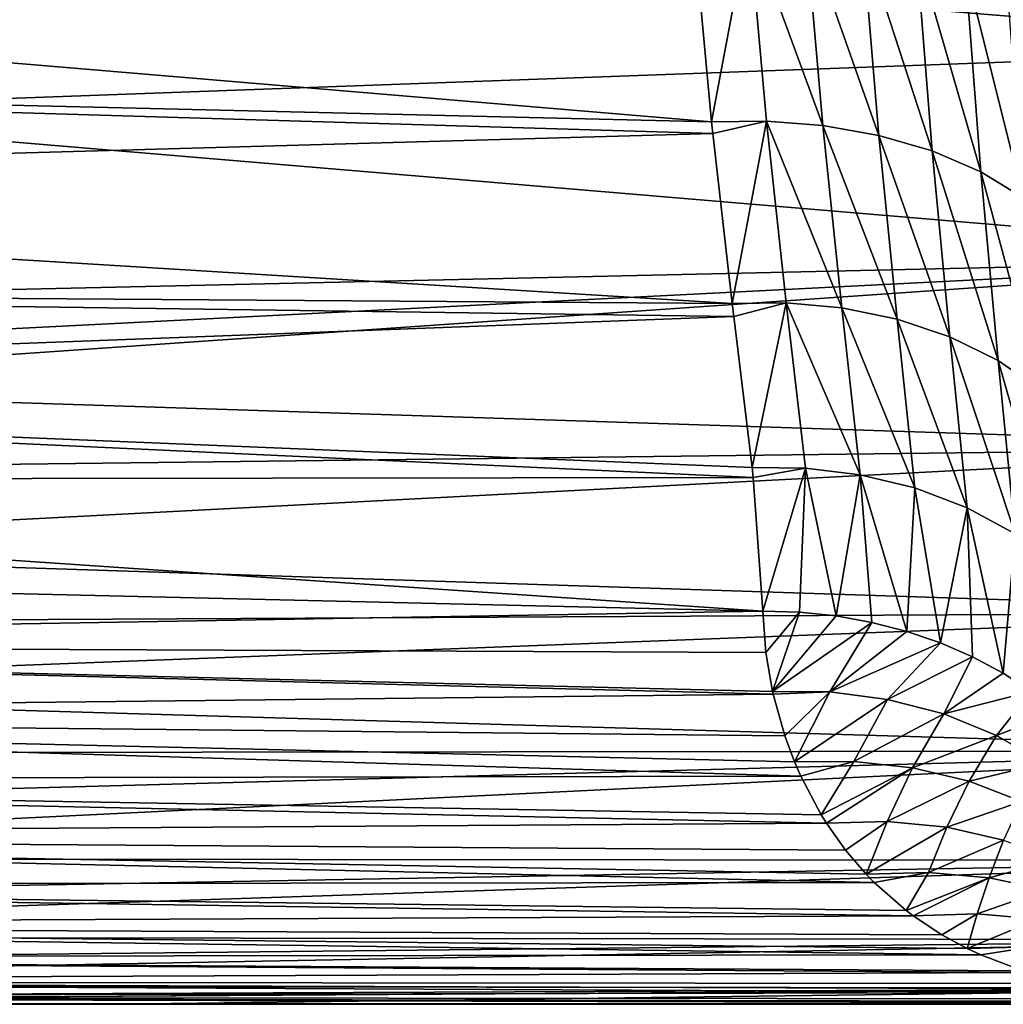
# Model space of a CAD drawing. Header units: metres. Extents: x -82 to 67, y -109 to 109.
# Tile 124 of 216: x 51 to 61, y -24 to -14. Entities that reach past the tile are written whole.
import ezdxf

# ---------------------------------------------------------------- set-up
doc = ezdxf.new("R2010")
doc.units = ezdxf.units.M
doc.layers.add('solid_21_382_010_XXX', color=7, linetype='CONTINUOUS')

msp = doc.modelspace()

# ---------------------------------------------------------------- linework, layer by layer
at = {"layer": 'solid_21_382_010_XXX'}
for points in [[(47.668026, -12.916692, -27.641504), (64.782211, -14.317438, -28.533882), (64.780525, -11.992254, -27.128265)], [(47.668026, -12.916692, -27.641504), (47.044792, -14.962444, -28.996099), (64.782211, -14.317438, -28.533882)], [(58.198055, -13.057652, -66.423805), (57.821255, -15.069438, -65.025925), (57.643017, -13.159998, -66.315857)], [(58.198055, -13.057652, -66.423805), (58.378204, -15.062695, -65.080017), (57.821255, -15.069438, -65.025925)], [(58.198055, -13.057652, -66.423805), (58.950737, -15.106433, -65.202812), (58.378204, -15.062695, -65.080017)], [(58.198055, -13.057652, -66.423805), (58.77668, -13.091543, -66.551559), (58.950737, -15.106433, -65.202812)], [(58.77668, -13.091543, -66.551559), (59.519581, -15.205932, -65.3992), (58.950737, -15.106433, -65.202812)], [(58.77668, -13.091543, -66.551559), (59.351101, -13.173993, -66.760155), (59.519581, -15.205932, -65.3992)], [(57.643017, -13.159998, -66.315857), (57.821255, -15.069438, -65.025925), (38.707233, -13.455199, -66.134621)], [(59.351101, -13.173993, -66.760155), (60.062778, -15.363113, -65.66925), (59.519581, -15.205932, -65.3992)], [(59.351101, -13.173993, -66.760155), (59.898624, -13.306778, -67.049774), (60.062778, -15.363113, -65.66925)], [(59.898624, -13.306778, -67.049774), (60.557877, -15.575702, -66.007393), (60.062778, -15.363113, -65.66925)], [(59.898624, -13.306778, -67.049774), (60.396141, -13.487935, -67.414299), (60.557877, -15.575702, -66.007393)], [(57.821255, -15.069438, -65.025925), (38.707233, -14.615325, -65.359009), (38.707233, -13.455199, -66.134621)], [(60.396141, -13.487935, -67.414299), (60.984726, -15.837057, -66.402542), (60.557877, -15.575702, -66.007393)], [(60.396141, -13.487935, -67.414299), (60.823059, -13.711628, -67.841423), (60.984726, -15.837057, -66.402542)], [(47.044792, -14.962444, -28.996099), (64.784302, -16.456228, -30.209509), (64.782211, -14.317438, -28.533882)], [(57.833241, -15.188165, -64.935921), (38.707233, -15.725136, -64.512962), (38.707233, -14.615325, -65.359009)], [(57.821255, -15.069438, -65.025925), (57.833241, -15.188165, -64.935921), (38.707233, -14.615325, -65.359009)], [(47.044792, -14.962444, -28.996099), (46.313995, -16.871258, -30.586527), (64.784302, -16.456228, -30.209509)], [(58.378204, -15.062695, -65.080017), (57.833241, -15.188165, -64.935921), (57.821255, -15.069438, -65.025925)], [(58.378204, -15.062695, -65.080017), (58.030849, -16.913788, -63.475842), (57.833241, -15.188165, -64.935921)], [(58.378204, -15.062695, -65.080017), (58.579575, -16.908484, -63.533142), (58.030849, -16.913788, -63.475842)], [(58.378204, -15.062695, -65.080017), (59.143745, -16.960358, -63.650787), (58.579575, -16.908484, -63.533142)], [(58.378204, -15.062695, -65.080017), (58.950737, -15.106433, -65.202812), (59.143745, -16.960358, -63.650787)], [(58.950737, -15.106433, -65.202812), (59.704792, -17.074518, -63.833462), (59.143745, -16.960358, -63.650787)], [(58.950737, -15.106433, -65.202812), (59.519581, -15.205932, -65.3992), (59.704792, -17.074518, -63.833462)], [(57.833241, -15.188165, -64.935921), (58.030849, -16.913788, -63.475842), (38.707233, -15.725136, -64.512962)], [(59.519581, -15.205932, -65.3992), (60.241547, -17.253077, -64.081024), (59.704792, -17.074518, -63.833462)], [(59.519581, -15.205932, -65.3992), (60.062778, -15.363113, -65.66925), (60.241547, -17.253077, -64.081024)], [(60.062778, -15.363113, -65.66925), (60.732288, -17.493557, -64.388428), (60.241547, -17.253077, -64.081024)], [(60.062778, -15.363113, -65.66925), (60.557877, -15.575702, -66.007393), (60.732288, -17.493557, -64.388428)], [(60.557877, -15.575702, -66.007393), (61.157387, -17.788694, -64.745857), (60.732288, -17.493557, -64.388428)], [(60.557877, -15.575702, -66.007393), (60.984726, -15.837057, -66.402542), (61.157387, -17.788694, -64.745857)], [(58.030849, -16.913788, -63.475842), (38.707233, -16.780363, -63.599751), (38.707233, -15.725136, -64.512962)], [(45.909016, -17.76462, -31.46636), (64.786758, -18.377491, -32.130764), (64.784302, -16.456228, -30.209509)], [(46.076637, -17.407015, -31.102333), (45.909016, -17.76462, -31.46636), (64.784302, -16.456228, -30.209509)], [(46.313995, -16.871258, -30.586527), (46.076637, -17.407015, -31.102333), (64.784302, -16.456228, -30.209509)], [(58.047516, -17.04735, -63.349766), (38.707233, -17.776949, -62.622875), (38.707233, -16.780363, -63.599751)], [(58.030849, -16.913788, -63.475842), (58.047516, -17.04735, -63.349766), (38.707233, -16.780363, -63.599751)], [(58.579575, -16.908484, -63.533142), (58.047516, -17.04735, -63.349766), (58.030849, -16.913788, -63.475842)], [(58.579575, -16.908484, -63.533142), (58.231575, -18.582651, -61.736481), (58.047516, -17.04735, -63.349766)], [(58.579575, -16.908484, -63.533142), (58.773621, -18.58717, -61.78833), (58.231575, -18.582651, -61.736481)], [(58.579575, -16.908484, -63.533142), (59.330917, -18.654505, -61.891438), (58.773621, -18.58717, -61.78833)], [(58.579575, -16.908484, -63.533142), (59.143745, -16.960358, -63.650787), (59.330917, -18.654505, -61.891438)], [(59.143745, -16.960358, -63.650787), (59.885498, -18.787994, -62.052273), (59.330917, -18.654505, -61.891438)], [(59.143745, -16.960358, -63.650787), (59.704792, -17.074518, -63.833462), (59.885498, -18.787994, -62.052273)], [(58.047516, -17.04735, -63.349766), (58.231575, -18.582651, -61.736481), (38.707233, -17.776949, -62.622875)], [(59.704792, -17.074518, -63.833462), (60.416954, -18.989532, -62.270882), (59.885498, -18.787994, -62.052273)], [(59.704792, -17.074518, -63.833462), (60.241547, -17.253077, -64.081024), (60.416954, -18.989532, -62.270882)], [(60.241547, -17.253077, -64.081024), (60.904266, -19.256233, -62.543068), (60.416954, -18.989532, -62.270882)], [(60.241547, -17.253077, -64.081024), (60.732288, -17.493557, -64.388428), (60.904266, -19.256233, -62.543068)], [(60.732288, -17.493557, -64.388428), (61.328308, -19.580261, -62.860451), (60.904266, -19.256233, -62.543068)], [(60.732288, -17.493557, -64.388428), (61.157387, -17.788694, -64.745857), (61.328308, -19.580261, -62.860451)], [(58.242344, -18.6842, -61.617775), (38.707233, -18.711058, -61.586098), (38.707233, -17.776949, -62.622875)], [(58.231575, -18.582651, -61.736481), (58.242344, -18.6842, -61.617775), (38.707233, -17.776949, -62.622875)], [(45.909016, -17.76462, -31.46636), (45.478737, -18.612801, -32.400669), (64.786758, -18.377491, -32.130764)], [(45.024155, -19.412592, -33.388027), (64.789543, -20.053194, -34.269646), (64.786758, -18.377491, -32.130764)], [(45.478737, -18.612801, -32.400669), (45.024155, -19.412592, -33.388027), (64.786758, -18.377491, -32.130764)], [(58.773621, -18.58717, -61.78833), (58.242344, -18.6842, -61.617775), (58.231575, -18.582651, -61.736481)], [(58.773621, -18.58717, -61.78833), (58.341492, -20.04143, -59.849464), (58.242344, -18.6842, -61.617775)], [(58.715267, -20.052078, -59.864418), (58.341492, -20.04143, -59.849464), (58.773621, -18.58717, -61.78833)], [(59.085976, -20.090063, -59.900341), (58.715267, -20.052078, -59.864418), (58.773621, -18.58717, -61.78833)], [(59.085976, -20.090063, -59.900341), (58.773621, -18.58717, -61.78833), (59.330917, -18.654505, -61.891438)], [(58.242344, -18.6842, -61.617775), (58.341492, -20.04143, -59.849464), (38.707233, -18.711058, -61.586098)], [(59.450237, -20.15501, -59.956966), (59.085976, -20.090063, -59.900341), (59.330917, -18.654505, -61.891438)], [(59.804794, -20.246309, -60.03376), (59.330917, -18.654505, -61.891438), (59.885498, -18.787994, -62.052273)], [(59.804794, -20.246309, -60.03376), (59.450237, -20.15501, -59.956966), (59.330917, -18.654505, -61.891438)], [(58.341492, -20.04143, -59.849464), (38.707233, -19.579096, -60.493404), (38.707233, -18.711058, -61.586098)], [(60.146774, -20.363184, -60.130074), (59.804794, -20.246309, -60.03376), (59.885498, -18.787994, -62.052273)], [(60.146774, -20.363184, -60.130074), (59.885498, -18.787994, -62.052273), (60.416954, -18.989532, -62.270882)], [(60.473354, -20.504662, -60.245106), (60.146774, -20.363184, -60.130074), (60.416954, -18.989532, -62.270882)], [(60.781818, -20.669588, -60.377918), (60.416954, -18.989532, -62.270882), (60.904266, -19.256233, -62.543068)], [(60.781818, -20.669588, -60.377918), (60.473354, -20.504662, -60.245106), (60.416954, -18.989532, -62.270882)], [(61.069447, -20.85652, -60.527355), (60.781818, -20.669588, -60.377918), (60.904266, -19.256233, -62.543068)], [(45.024155, -19.412592, -33.388027), (44.54644, -20.160385, -34.426353), (64.789543, -20.053194, -34.269646)], [(58.341492, -20.04143, -59.849464), (38.707233, -20.377726, -59.349003), (38.707233, -19.579096, -60.493404)], [(58.341492, -20.04143, -59.849464), (58.373669, -20.459629, -59.222599), (38.707233, -20.377726, -59.349003)], [(44.046974, -20.852043, -35.512367), (64.792618, -21.458847, -36.59491), (64.789543, -20.053194, -34.269646)], [(44.54644, -20.160385, -34.426353), (44.046974, -20.852043, -35.512367), (64.789543, -20.053194, -34.269646)], [(58.715267, -20.052078, -59.864418), (58.373669, -20.459629, -59.222599), (58.341492, -20.04143, -59.849464)], [(58.715267, -20.052078, -59.864418), (58.44146, -20.856112, -58.582901), (58.373669, -20.459629, -59.222599)], [(59.085976, -20.090063, -59.900341), (58.44146, -20.856112, -58.582901), (58.715267, -20.052078, -59.864418)], [(59.450237, -20.15501, -59.956966), (58.44146, -20.856112, -58.582901), (59.085976, -20.090063, -59.900341)], [(59.02224, -20.862156, -58.652618), (58.44146, -20.856112, -58.582901), (59.450237, -20.15501, -59.956966)], [(59.02224, -20.862156, -58.652618), (59.450237, -20.15501, -59.956966), (59.804794, -20.246309, -60.03376)], [(59.02224, -20.862156, -58.652618), (59.804794, -20.246309, -60.03376), (60.146774, -20.363184, -60.130074)], [(58.447693, -20.884251, -58.535625), (38.707233, -21.103874, -58.157291), (38.707233, -20.377726, -59.349003)], [(58.44146, -20.856112, -58.582901), (58.447693, -20.884251, -58.535625), (38.707233, -20.377726, -59.349003)], [(58.373669, -20.459629, -59.222599), (58.44146, -20.856112, -58.582901), (38.707233, -20.377726, -59.349003)], [(59.608162, -20.937008, -58.77512), (59.02224, -20.862156, -58.652618), (60.146774, -20.363184, -60.130074)], [(59.608162, -20.937008, -58.77512), (60.146774, -20.363184, -60.130074), (60.473354, -20.504662, -60.245106)], [(60.179733, -21.08448, -58.948704), (59.608162, -20.937008, -58.77512), (60.473354, -20.504662, -60.245106)], [(60.179733, -21.08448, -58.948704), (60.473354, -20.504662, -60.245106), (60.781818, -20.669588, -60.377918)], [(60.179733, -21.08448, -58.948704), (60.781818, -20.669588, -60.377918), (61.069447, -20.85652, -60.527355)], [(58.447693, -20.884251, -58.535625), (58.565586, -21.306877, -57.791756), (38.707233, -21.103874, -58.157291)], [(44.046974, -20.852043, -35.512367), (43.527203, -21.48369, -36.642384), (64.792618, -21.458847, -36.59491)], [(59.02224, -20.862156, -58.652618), (58.447693, -20.884251, -58.535625), (58.44146, -20.856112, -58.582901)], [(59.02224, -20.862156, -58.652618), (58.565586, -21.306877, -57.791756), (58.447693, -20.884251, -58.535625)], [(59.02224, -20.862156, -58.652618), (58.664959, -21.57332, -57.286098), (58.565586, -21.306877, -57.791756)], [(59.608162, -20.937008, -58.77512), (58.664959, -21.57332, -57.286098), (59.02224, -20.862156, -58.652618)], [(60.717201, -21.302826, -59.169807), (60.179733, -21.08448, -58.948704), (61.069447, -20.85652, -60.527355)], [(60.717201, -21.302826, -59.169807), (61.069447, -20.85652, -60.527355), (61.333767, -21.063852, -60.692131)], [(59.264816, -21.567743, -57.389973), (58.664959, -21.57332, -57.286098), (59.608162, -20.937008, -58.77512)], [(59.264816, -21.567743, -57.389973), (59.608162, -20.937008, -58.77512), (60.179733, -21.08448, -58.948704)], [(58.728104, -21.718376, -56.997009), (38.707233, -21.754749, -56.922855), (38.707233, -21.103874, -58.157291)], [(58.664959, -21.57332, -57.286098), (58.728104, -21.718376, -56.997009), (38.707233, -21.103874, -58.157291)], [(58.565586, -21.306877, -57.791756), (58.664959, -21.57332, -57.286098), (38.707233, -21.103874, -58.157291)], [(59.861992, -21.632116, -57.548531), (59.264816, -21.567743, -57.389973), (60.179733, -21.08448, -58.948704)], [(59.861992, -21.632116, -57.548531), (60.179733, -21.08448, -58.948704), (60.717201, -21.302826, -59.169807)], [(61.202366, -21.585533, -59.43158), (60.717201, -21.302826, -59.169807), (61.333767, -21.063852, -60.692131)], [(60.436394, -21.769411, -57.753807), (59.861992, -21.632116, -57.548531), (60.717201, -21.302826, -59.169807)], [(60.436394, -21.769411, -57.753807), (60.717201, -21.302826, -59.169807), (61.202366, -21.585533, -59.43158)], [(42.433548, -22.553648, -39.019287), (64.795944, -22.573942, -39.072598), (64.792618, -21.458847, -36.59491)], [(42.988789, -22.051884, -37.812588), (42.433548, -22.553648, -39.019287), (64.792618, -21.458847, -36.59491)], [(43.527203, -21.48369, -36.642384), (42.988789, -22.051884, -37.812588), (64.792618, -21.458847, -36.59491)], [(59.264816, -21.567743, -57.389973), (58.728104, -21.718376, -56.997009), (58.664959, -21.57332, -57.286098)], [(59.264816, -21.567743, -57.389973), (58.934505, -22.10914, -56.161282), (58.728104, -21.718376, -56.997009)], [(59.861992, -21.632116, -57.548531), (58.934505, -22.10914, -56.161282), (59.264816, -21.567743, -57.389973)], [(60.970196, -21.975672, -57.999641), (60.436394, -21.769411, -57.753807), (61.202366, -21.585533, -59.43158)], [(59.861992, -21.632116, -57.548531), (58.987072, -22.193697, -55.967888), (58.934505, -22.10914, -56.161282)], [(59.605076, -22.179234, -56.109917), (58.987072, -22.193697, -55.967888), (59.861992, -21.632116, -57.548531)], [(59.605076, -22.179234, -56.109917), (59.861992, -21.632116, -57.548531), (60.436394, -21.769411, -57.753807)], [(58.728104, -21.718376, -56.997009), (58.934505, -22.10914, -56.161282), (38.707233, -21.754749, -56.922855)], [(58.987072, -22.193697, -55.967888), (38.707233, -22.327845, -55.650448), (38.707233, -21.754749, -56.922855)], [(58.934505, -22.10914, -56.161282), (58.987072, -22.193697, -55.967888), (38.707233, -21.754749, -56.922855)], [(60.211597, -22.237314, -56.301949), (59.605076, -22.179234, -56.109917), (60.436394, -21.769411, -57.753807)], [(60.211597, -22.237314, -56.301949), (60.436394, -21.769411, -57.753807), (60.970196, -21.975672, -57.999641)], [(60.787872, -22.367172, -56.535969), (60.211597, -22.237314, -56.301949), (60.970196, -21.975672, -57.999641)], [(58.987072, -22.193697, -55.967888), (59.183125, -22.470781, -55.296371), (38.707233, -22.327845, -55.650448)], [(59.605076, -22.179234, -56.109917), (59.183125, -22.470781, -55.296371), (58.987072, -22.193697, -55.967888)], [(59.605076, -22.179234, -56.109917), (59.391281, -22.713943, -54.650074), (59.183125, -22.470781, -55.296371)], [(60.211597, -22.237314, -56.301949), (59.391281, -22.713943, -54.650074), (59.605076, -22.179234, -56.109917)], [(60.02578, -22.695454, -54.828293), (59.391281, -22.713943, -54.650074), (60.211597, -22.237314, -56.301949)], [(60.02578, -22.695454, -54.828293), (60.211597, -22.237314, -56.301949), (60.787872, -22.367172, -56.535969)], [(59.471802, -22.7969, -54.414783), (38.707233, -22.820957, -54.344955), (38.707233, -22.327845, -55.650448)], [(59.391281, -22.713943, -54.650074), (59.471802, -22.7969, -54.414783), (38.707233, -22.327845, -55.650448)], [(59.183125, -22.470781, -55.296371), (59.391281, -22.713943, -54.650074), (38.707233, -22.327845, -55.650448)], [(60.640743, -22.749693, -55.053162), (60.02578, -22.695454, -54.828293), (60.787872, -22.367172, -56.535969)], [(60.640743, -22.749693, -55.053162), (60.787872, -22.367172, -56.535969), (61.318546, -22.562996, -56.804111)], [(41.280155, -23.347116, -41.526028), (64.799438, -23.382248, -41.666615), (64.795944, -22.573942, -39.072598)], [(41.863297, -22.986256, -40.258614), (41.280155, -23.347116, -41.526028), (64.795944, -22.573942, -39.072598)], [(42.433548, -22.553648, -39.019287), (41.863297, -22.986256, -40.258614), (64.795944, -22.573942, -39.072598)], [(61.218994, -22.873533, -55.315296), (60.640743, -22.749693, -55.053162), (61.318546, -22.562996, -56.804111)], [(60.02578, -22.695454, -54.828293), (59.471802, -22.7969, -54.414783), (59.391281, -22.713943, -54.650074)], [(60.02578, -22.695454, -54.828293), (59.798218, -23.083399, -53.528709), (59.471802, -22.7969, -54.414783)], [(60.640743, -22.749693, -55.053162), (59.798218, -23.083399, -53.528709), (60.02578, -22.695454, -54.828293)], [(59.471802, -22.7969, -54.414783), (59.798218, -23.083399, -53.528709), (38.707233, -22.820957, -54.344955)], [(60.640743, -22.749693, -55.053162), (59.870018, -23.137356, -53.346436), (59.798218, -23.083399, -53.528709)], [(60.519096, -23.117884, -53.562634), (59.870018, -23.137356, -53.346436), (60.640743, -22.749693, -55.053162)], [(60.519096, -23.117884, -53.562634), (60.640743, -22.749693, -55.053162), (61.218994, -22.873533, -55.315296)], [(59.870018, -23.137356, -53.346436), (38.707233, -23.232189, -53.011406), (38.707233, -22.820957, -54.344955)], [(59.798218, -23.083399, -53.528709), (59.870018, -23.137356, -53.346436), (38.707233, -22.820957, -54.344955)], [(61.14072, -23.170183, -53.820854), (60.519096, -23.117884, -53.562634), (61.218994, -22.873533, -55.315296)], [(59.870018, -23.137356, -53.346436), (60.16011, -23.328419, -52.649349), (38.707233, -23.232189, -53.011406)], [(60.519096, -23.117884, -53.562634), (60.16011, -23.328419, -52.649349), (59.870018, -23.137356, -53.346436)], [(60.519096, -23.117884, -53.562634), (60.418308, -23.467831, -52.075523), (60.16011, -23.328419, -52.649349)], [(61.14072, -23.170183, -53.820854), (60.418308, -23.467831, -52.075523), (60.519096, -23.117884, -53.562634)], [(61.077251, -23.450535, -52.329597), (60.418308, -23.467831, -52.075523), (61.14072, -23.170183, -53.820854)], [(60.555382, -23.532028, -51.786575), (38.707233, -23.559959, -51.654926), (38.707233, -23.232189, -53.011406)], [(60.418308, -23.467831, -52.075523), (60.555382, -23.532028, -51.786575), (38.707233, -23.232189, -53.011406)], [(60.16011, -23.328419, -52.649349), (60.418308, -23.467831, -52.075523), (38.707233, -23.232189, -53.011406)], [(40.084698, -23.844877, -44.124504), (64.803131, -23.871975, -44.339069), (64.799438, -23.382248, -41.666615)], [(40.686508, -23.633928, -42.816406), (40.084698, -23.844877, -44.124504), (64.799438, -23.382248, -41.666615)], [(41.280155, -23.347116, -41.526028), (40.686508, -23.633928, -42.816406), (64.799438, -23.382248, -41.666615)], [(61.077251, -23.450535, -52.329597), (60.555382, -23.532028, -51.786575), (60.418308, -23.467831, -52.075523)], [(61.077251, -23.450535, -52.329597), (60.982361, -23.695993, -50.947868), (60.555382, -23.532028, -51.786575)], [(60.555382, -23.532028, -51.786575), (60.982361, -23.695993, -50.947868), (38.707233, -23.559959, -51.654926)], [(61.033417, -23.712423, -50.853252), (38.707233, -23.803009, -50.280739), (38.707233, -23.559959, -51.654926)], [(60.982361, -23.695993, -50.947868), (61.033417, -23.712423, -50.853252), (38.707233, -23.559959, -51.654926)], [(61.033417, -23.712423, -50.853252), (61.439972, -23.823204, -50.138298), (38.707233, -23.803009, -50.280739)], [(61.927422, -23.917072, -49.3615), (38.707233, -23.960398, -48.894127), (38.707233, -23.803009, -50.280739)], [(61.711964, -23.880144, -49.694866), (61.927422, -23.917072, -49.3615), (38.707233, -23.803009, -50.280739)], [(61.439972, -23.823204, -50.138298), (61.711964, -23.880144, -49.694866), (38.707233, -23.803009, -50.280739)], [(64.803131, -23.871975, -44.339069), (38.766071, -24.036013, -47.051041), (51.786583, -24.036013, -47.051041)], [(38.810364, -24.035568, -46.909458), (38.766071, -24.036013, -47.051041), (64.803131, -23.871975, -44.339069)], [(38.866508, -24.034286, -46.772266), (38.810364, -24.035568, -46.909458), (64.803131, -23.871975, -44.339069)], [(39.477161, -23.978619, -45.444977), (38.866508, -24.034286, -46.772266), (64.803131, -23.871975, -44.339069)], [(40.084698, -23.844877, -44.124504), (39.477161, -23.978619, -45.444977), (64.803131, -23.871975, -44.339069)], [(64.803131, -23.871975, -44.339069), (51.786583, -24.036013, -47.051041), (64.807106, -24.036013, -47.051041)], [(61.927422, -23.917072, -49.3615), (62.443851, -23.981239, -48.620071), (38.707233, -23.960398, -48.894127)], [(64.807693, -24.02919, -47.605095), (38.707233, -24.031525, -47.500423), (38.707233, -23.960398, -48.894127)], [(63.077709, -24.023319, -47.806736), (64.807693, -24.02919, -47.605095), (38.707233, -23.960398, -48.894127)], [(62.755116, -24.006222, -48.208519), (63.077709, -24.023319, -47.806736), (38.707233, -23.960398, -48.894127)], [(62.443851, -23.981239, -48.620071), (62.755116, -24.006222, -48.208519), (38.707233, -23.960398, -48.894127)], [(64.807693, -24.02919, -47.605095), (64.807396, -24.03315, -47.410038), (38.707233, -24.031525, -47.500423)], [(64.807396, -24.03315, -47.410038), (38.722012, -24.03491, -47.273766), (38.707233, -24.031525, -47.500423)], [(64.807396, -24.03315, -47.410038), (64.807091, -24.035275, -47.23336), (38.722012, -24.03491, -47.273766)], [(64.807091, -24.035275, -47.23336), (38.747536, -24.035883, -47.12746), (38.722012, -24.03491, -47.273766)], [(64.807091, -24.035275, -47.23336), (64.807106, -24.036013, -47.051041), (38.747536, -24.035883, -47.12746)], [(51.786583, -24.036013, -47.051041), (38.766071, -24.036013, -47.051041), (38.747536, -24.035883, -47.12746)], [(64.807106, -24.036013, -47.051041), (51.786583, -24.036013, -47.051041), (38.747536, -24.035883, -47.12746)]]:
    msp.add_3dface(points, dxfattribs=at)

doc.saveas('drawing.dxf')
